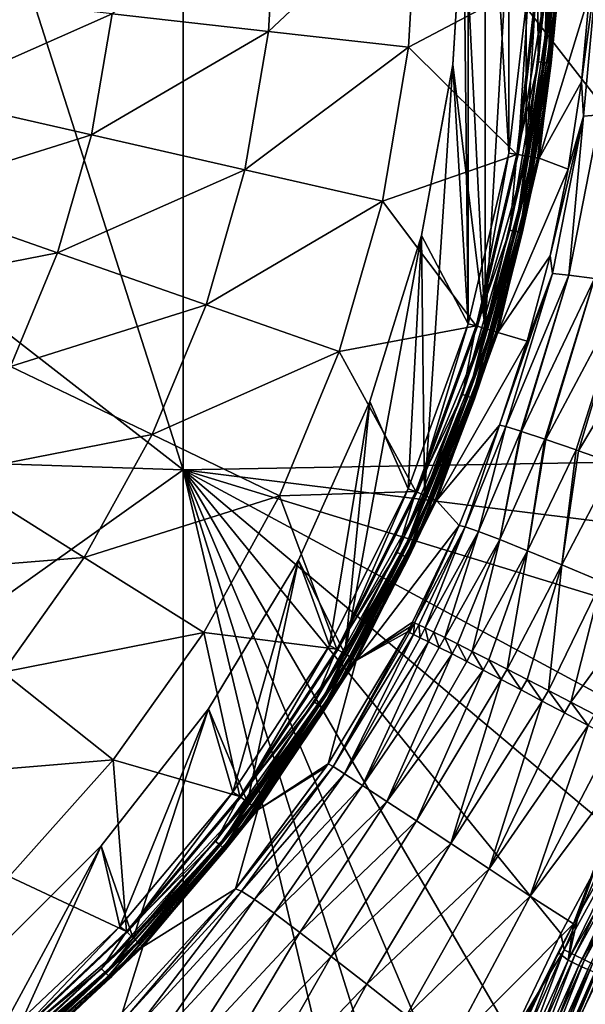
# Model space of a CAD drawing. Header units: metres. Extents: x -109 to 109, y -144 to 54.
# Tile 103 of 150: x 16 to 25, y -44 to -28. Entities that reach past the tile are written whole.
import ezdxf

# ---------------------------------------------------------------- set-up
doc = ezdxf.new("R2010")
doc.units = ezdxf.units.M
doc.layers.add('solid_20062313_XXX', color=7, linetype='CONTINUOUS')

msp = doc.modelspace()

# ---------------------------------------------------------------- linework, layer by layer
at = {"layer": 'solid_20062313_XXX'}
for points in [[(23.756184, -18.795897, 44.400002), (23.756182, -33.02211, 44.400002), (23.399986, -25.909, 44.400002)], [(23.4, -25.909, 43.900002), (23.479725, -32.944206, 43.900002), (23.479706, -18.873735, 43.900002)], [(24.138111, -30.168541, 43.900002), (24.1381, -21.649399, 43.900002), (23.479706, -18.873735, 43.900002)], [(23.479725, -32.944206, 43.900002), (24.138111, -30.168541, 43.900002), (23.479706, -18.873735, 43.900002)], [(23.756184, -18.795897, 44.400002), (24.421421, -21.602345, 44.400002), (23.756182, -33.02211, 44.400002)], [(18.848169, -35.316036, -19.253569), (-0.037755, -20.625799, -19.388235), (14.15034, -20.625799, -19.350346)], [(-0.037755, -34.693718, -19.326387), (-0.037755, -20.625799, -19.388235), (18.848169, -35.316036, -19.253569)], [(18.848169, -35.316036, -19.253569), (14.15034, -20.625799, -19.350346), (18.848169, -20.625799, -19.321012)], [(37.721622, -28.166616, -19.101198), (18.848169, -20.625799, -19.321012), (28.300274, -20.625799, -19.236681)], [(30.106276, -35.117786, -19.151081), (18.848169, -35.316036, -19.253569), (18.848169, -20.625799, -19.321012)], [(31.335484, -33.727722, -19.148777), (30.106276, -35.117786, -19.151081), (18.848169, -20.625799, -19.321012)], [(32.62524, -32.399139, -19.143496), (31.335484, -33.727722, -19.148777), (18.848169, -20.625799, -19.321012)], [(33.972187, -31.135134, -19.135323), (32.62524, -32.399139, -19.143496), (18.848169, -20.625799, -19.321012)], [(35.3713, -29.939558, -19.124369), (33.972187, -31.135134, -19.135323), (18.848169, -20.625799, -19.321012)], [(37.721622, -28.166616, -19.101198), (35.3713, -29.939558, -19.124369), (18.848169, -20.625799, -19.321012)], [(24.421421, -21.602345, 44.400002), (24.421419, -30.215662, 44.400002), (23.756182, -33.02211, 44.400002)], [(24.421421, -21.602345, 44.400002), (24.756279, -24.467052, 44.400002), (24.421419, -30.215662, 44.400002)], [(24.138111, -30.168541, 43.900002), (24.469524, -27.335163, 43.900002), (24.1381, -21.649399, 43.900002)], [(24.756279, -24.467052, 44.400002), (24.756277, -27.350954, 44.400002), (24.421419, -30.215662, 44.400002)], [(17.694225, -27.90266, 65.219986), (20.232994, -28.188711, 63.046638), (20.361019, -25.909, 63.046638)], [(20.232994, -28.188711, 63.046638), (22.510189, -28.44529, 60.597317), (22.652624, -25.909, 60.597317)], [(20.361019, -25.909, 63.046638), (20.232994, -28.188711, 63.046638), (22.652624, -25.909, 60.597317)], [(22.652624, -25.909, 60.597317), (22.510189, -28.44529, 60.597317), (24.600473, -27.341814, 57.917698)], [(23.4, -25.909, 43.900002), (23.229288, -28.730103, 43.900002), (23.479725, -32.944206, 43.900002)], [(23.229395, -28.729431, 44.400002), (23.229288, -28.730103, 43.900002), (23.4, -25.909, 43.900002)], [(23.399986, -25.909, 44.400002), (23.229395, -28.729431, 44.400002), (23.4, -25.909, 43.900002)], [(23.756182, -33.02211, 44.400002), (23.229395, -28.729431, 44.400002), (23.399986, -25.909, 44.400002)], [(24.620205, -28.683031, 57.664677), (24.775991, -25.909, 57.664677), (24.600473, -27.341814, 57.917698)], [(24.859377, -25.909, 57.39056), (24.775991, -25.909, 57.664677), (24.620205, -28.683031, 57.664677)], [(24.703066, -28.692368, 57.39056), (24.859377, -25.909, 57.39056), (24.620205, -28.683031, 57.664677)], [(24.703066, -28.692368, 57.39056), (24.847006, -27.356173, 57.106159), (24.859377, -25.909, 57.39056)], [(24.718632, -28.69412, 44.415329), (24.756277, -27.350954, 44.400002), (24.87504, -25.909, 44.415329)], [(24.718632, -28.69412, 44.415329), (24.87504, -25.909, 44.415329), (24.783409, -28.70142, 44.459141)], [(24.783409, -28.70142, 44.459141), (24.940229, -25.909, 44.459141), (24.826429, -28.706266, 44.524673)], [(24.87504, -25.909, 44.415329), (24.940229, -25.909, 44.459141), (24.783409, -28.70142, 44.459141)], [(24.826429, -28.706266, 44.524673), (24.983521, -25.909, 44.524673), (24.955946, -27.36252, 44.601746)], [(24.940229, -25.909, 44.459141), (24.983521, -25.909, 44.524673), (24.826429, -28.706266, 44.524673)], [(25.587803, -26.976856, 23.603809), (25.450687, -27.577162, 24.532364), (25.317099, -29.009218, 24.497475)], [(25.587803, -26.976856, 23.603809), (25.317099, -29.009218, 24.497475), (25.348886, -29.568794, 23.54101)], [(25.587803, -26.976856, 23.603809), (25.348886, -29.568794, 23.54101), (25.620672, -29.54495, 22.623116)], [(22.510189, -28.44529, 60.597317), (24.267794, -30.188063, 57.917698), (24.600473, -27.341814, 57.917698)], [(24.288389, -30.191698, 43.876331), (24.469524, -27.335163, 43.900002), (24.138111, -30.168541, 43.900002)], [(24.620205, -28.683031, 57.664677), (24.600473, -27.341814, 57.917698), (24.267794, -30.188063, 57.917698)], [(24.288389, -30.191698, 43.876331), (24.621351, -27.343031, 43.876331), (24.469524, -27.335163, 43.900002)], [(24.758867, -27.35104, 43.807476), (24.621351, -27.343031, 43.876331), (24.288389, -30.191698, 43.876331)], [(24.424046, -30.215618, 43.807476), (24.758867, -27.35104, 43.807476), (24.288389, -30.191698, 43.876331)], [(24.718632, -28.69412, 44.415329), (24.421419, -30.215662, 44.400002), (24.756277, -27.350954, 44.400002)], [(24.868942, -27.35745, 43.699963), (24.758867, -27.35104, 43.807476), (24.424046, -30.215618, 43.807476)], [(24.532633, -30.234764, 43.699963), (24.868942, -27.35745, 43.699963), (24.424046, -30.215618, 43.807476)], [(24.955946, -27.36252, 44.601746), (24.847006, -27.356173, 57.106159), (24.510994, -30.230946, 57.106159)], [(24.703066, -28.692368, 57.39056), (24.510994, -30.230946, 57.106159), (24.847006, -27.356173, 57.106159)], [(24.61846, -30.249903, 44.601746), (24.955946, -27.36252, 44.601746), (24.510994, -30.230946, 57.106159)], [(24.941133, -27.361656, 43.563995), (24.868942, -27.35745, 43.699963), (24.532633, -30.234764, 43.699963)], [(24.603848, -30.247322, 43.563995), (24.941133, -27.361656, 43.563995), (24.532633, -30.234764, 43.699963)], [(24.603848, -30.247322, 43.563995), (24.968575, -27.363253, 43.41309), (24.941133, -27.361656, 43.563995)], [(24.603848, -30.247322, 43.563995), (24.630917, -30.252094, 43.41309), (24.968575, -27.363253, 43.41309)], [(24.826429, -28.706266, 44.524673), (24.955946, -27.36252, 44.601746), (24.61846, -30.249903, 44.601746)], [(25.450687, -27.577162, 24.532364), (24.968575, -27.363253, 43.41309), (24.630917, -30.252094, 43.41309)], [(17.694225, -27.90266, 65.219986), (14.926705, -27.590836, 67.089264), (14.644544, -29.251522, 67.089264)], [(25.317099, -29.009218, 24.497475), (25.450687, -27.577162, 24.532364), (24.630917, -30.252094, 43.41309)], [(17.694225, -27.90266, 65.219986), (14.644544, -29.251522, 67.089264), (17.359749, -29.87125, 65.219986)], [(17.694225, -27.90266, 65.219986), (17.359749, -29.87125, 65.219986), (20.232994, -28.188711, 63.046638)], [(17.359749, -29.87125, 65.219986), (19.850527, -30.439753, 63.046638), (20.232994, -28.188711, 63.046638)], [(20.232994, -28.188711, 63.046638), (19.850527, -30.439753, 63.046638), (22.510189, -28.44529, 60.597317)], [(19.850527, -30.439753, 63.046638), (22.084675, -30.949682, 60.597317), (22.510189, -28.44529, 60.597317)], [(22.510189, -28.44529, 60.597317), (22.084675, -30.949682, 60.597317), (24.267794, -30.188063, 57.917698)], [(23.229395, -28.729431, 44.400002), (22.720026, -31.509029, 44.400002), (23.229288, -28.730103, 43.900002)], [(22.76972, -35.732052, 44.400002), (22.720026, -31.509029, 44.400002), (23.229395, -28.729431, 44.400002)], [(22.720026, -31.509029, 44.400002), (22.720156, -31.508415, 43.900002), (23.229288, -28.730103, 43.900002)], [(23.229288, -28.730103, 43.900002), (22.720156, -31.508415, 43.900002), (23.479725, -32.944206, 43.900002)], [(23.756182, -33.02211, 44.400002), (22.76972, -35.732052, 44.400002), (23.229395, -28.729431, 44.400002)], [(24.154804, -31.422176, 57.664677), (24.620205, -28.683031, 57.664677), (24.267794, -30.188063, 57.917698)], [(24.703066, -28.692368, 57.39056), (24.620205, -28.683031, 57.664677), (24.154804, -31.422176, 57.664677)], [(24.236099, -31.440731, 57.39056), (24.703066, -28.692368, 57.39056), (24.154804, -31.422176, 57.664677)], [(24.236099, -31.440731, 57.39056), (24.510994, -30.230946, 57.106159), (24.703066, -28.692368, 57.39056)], [(24.251371, -31.444218, 44.415329), (24.421419, -30.215662, 44.400002), (24.718632, -28.69412, 44.415329)], [(24.251371, -31.444218, 44.415329), (24.718632, -28.69412, 44.415329), (24.314924, -31.458723, 44.459141)], [(24.718632, -28.69412, 44.415329), (24.783409, -28.70142, 44.459141), (24.314924, -31.458723, 44.459141)], [(24.314924, -31.458723, 44.459141), (24.783409, -28.70142, 44.459141), (24.35713, -31.468357, 44.524673)], [(24.783409, -28.70142, 44.459141), (24.826429, -28.706266, 44.524673), (24.35713, -31.468357, 44.524673)], [(24.35713, -31.468357, 44.524673), (24.826429, -28.706266, 44.524673), (24.61846, -30.249903, 44.601746)], [(25.10302, -30.43116, 24.46402), (25.317099, -29.009218, 24.497475), (24.630917, -30.252094, 43.41309)], [(25.348886, -29.568794, 23.54101), (25.317099, -29.009218, 24.497475), (25.10302, -30.43116, 24.46402)], [(17.359749, -29.87125, 65.219986), (14.644544, -29.251522, 67.089264), (14.178218, -30.870173, 67.089264)], [(25.348886, -29.568794, 23.54101), (25.10302, -30.43116, 24.46402), (24.80921, -31.838295, 24.432619)], [(25.348886, -29.568794, 23.54101), (24.80921, -31.838295, 24.432619), (24.847939, -32.12326, 23.483608)], [(25.348886, -29.568794, 23.54101), (24.847939, -32.12326, 23.483608), (25.114843, -32.150948, 22.565096)], [(25.620672, -29.54495, 22.623116), (25.114843, -32.150948, 22.565096), (25.531523, -32.208317, 21.70537)], [(25.348886, -29.568794, 23.54101), (25.114843, -32.150948, 22.565096), (25.620672, -29.54495, 22.623116)], [(17.359749, -29.87125, 65.219986), (14.178218, -30.870173, 67.089264), (16.806963, -31.79001, 65.219986)], [(17.359749, -29.87125, 65.219986), (16.806963, -31.79001, 65.219986), (19.850527, -30.439753, 63.046638)], [(22.084675, -30.949682, 60.597317), (23.606936, -32.976448, 57.917698), (24.267794, -30.188063, 57.917698)], [(23.626968, -32.982449, 43.876331), (24.138111, -30.168541, 43.900002), (23.479725, -32.944206, 43.900002)], [(24.154804, -31.422176, 57.664677), (24.267794, -30.188063, 57.917698), (23.606936, -32.976448, 57.917698)], [(23.626968, -32.982449, 43.876331), (24.288389, -30.191698, 43.876331), (24.138111, -30.168541, 43.900002)], [(24.424046, -30.215618, 43.807476), (24.288389, -30.191698, 43.876331), (23.626968, -32.982449, 43.876331)], [(23.758932, -33.021957, 43.807476), (24.424046, -30.215618, 43.807476), (23.626968, -32.982449, 43.876331)], [(24.251371, -31.444218, 44.415329), (23.756182, -33.02211, 44.400002), (24.421419, -30.215662, 44.400002)], [(24.532633, -30.234764, 43.699963), (24.424046, -30.215618, 43.807476), (23.758932, -33.021957, 43.807476)], [(23.864561, -33.053581, 43.699963), (24.532633, -30.234764, 43.699963), (23.758932, -33.021957, 43.807476)], [(24.61846, -30.249903, 44.601746), (24.510994, -30.230946, 57.106159), (23.843513, -33.047272, 57.106159)], [(24.236099, -31.440731, 57.39056), (23.843513, -33.047272, 57.106159), (24.510994, -30.230946, 57.106159)], [(23.94805, -33.078583, 44.601746), (24.61846, -30.249903, 44.601746), (23.843513, -33.047272, 57.106159)], [(24.603848, -30.247322, 43.563995), (24.532633, -30.234764, 43.699963), (23.864561, -33.053581, 43.699963)], [(23.933836, -33.074322, 43.563995), (24.603848, -30.247322, 43.563995), (23.864561, -33.053581, 43.699963)], [(23.933836, -33.074322, 43.563995), (24.630917, -30.252094, 43.41309), (24.603848, -30.247322, 43.563995)], [(24.35713, -31.468357, 44.524673), (24.61846, -30.249903, 44.601746), (23.94805, -33.078583, 44.601746)], [(23.933836, -33.074322, 43.563995), (23.960169, -33.082203, 43.41309), (24.630917, -30.252094, 43.41309)], [(25.10302, -30.43116, 24.46402), (24.630917, -30.252094, 43.41309), (23.960169, -33.082203, 43.41309)], [(16.806963, -31.79001, 65.219986), (19.218426, -32.63382, 63.046638), (19.850527, -30.439753, 63.046638)], [(19.850527, -30.439753, 63.046638), (19.218426, -32.63382, 63.046638), (22.084675, -30.949682, 60.597317)], [(24.80921, -31.838295, 24.432619), (25.10302, -30.43116, 24.46402), (23.960169, -33.082203, 43.41309)], [(16.806963, -31.79001, 65.219986), (14.178218, -30.870173, 67.089264), (13.533593, -32.426434, 67.089264)], [(19.218426, -32.63382, 63.046638), (21.381433, -33.390686, 60.597317), (22.084675, -30.949682, 60.597317)], [(22.084675, -30.949682, 60.597317), (21.381433, -33.390686, 60.597317), (23.606936, -32.976448, 57.917698)], [(21.475166, -38.309418, 44.400002), (21.879332, -34.206852, 44.400002), (22.720026, -31.509029, 44.400002)], [(22.76972, -35.732052, 44.400002), (21.475166, -38.309418, 44.400002), (22.720026, -31.509029, 44.400002)], [(22.720156, -31.508415, 43.900002), (21.879181, -34.207294, 43.900002), (22.503439, -35.624287, 43.900002)], [(21.879332, -34.206852, 44.400002), (21.879181, -34.207294, 43.900002), (22.720156, -31.508415, 43.900002)], [(22.720026, -31.509029, 44.400002), (21.879332, -34.206852, 44.400002), (22.720156, -31.508415, 43.900002)], [(22.720156, -31.508415, 43.900002), (22.503439, -35.624287, 43.900002), (23.479725, -32.944206, 43.900002)], [(23.385645, -34.091991, 57.664677), (24.154804, -31.422176, 57.664677), (23.606936, -32.976448, 57.917698)], [(24.236099, -31.440731, 57.39056), (24.154804, -31.422176, 57.664677), (23.385645, -34.091991, 57.664677)], [(23.464352, -34.11953, 57.39056), (24.236099, -31.440731, 57.39056), (23.385645, -34.091991, 57.664677)], [(23.464352, -34.11953, 57.39056), (23.843513, -33.047272, 57.106159), (24.236099, -31.440731, 57.39056)], [(23.479136, -34.124706, 44.415329), (23.756182, -33.02211, 44.400002), (24.251371, -31.444218, 44.415329)], [(23.479136, -34.124706, 44.415329), (24.251371, -31.444218, 44.415329), (23.540667, -34.146236, 44.459141)], [(24.251371, -31.444218, 44.415329), (24.314924, -31.458723, 44.459141), (23.540667, -34.146236, 44.459141)], [(23.540667, -34.146236, 44.459141), (24.314924, -31.458723, 44.459141), (23.581528, -34.160534, 44.524673)], [(24.314924, -31.458723, 44.459141), (24.35713, -31.468357, 44.524673), (23.581528, -34.160534, 44.524673)], [(23.581528, -34.160534, 44.524673), (24.35713, -31.468357, 44.524673), (23.94805, -33.078583, 44.601746)], [(16.806963, -31.79001, 65.219986), (13.533593, -32.426434, 67.089264), (16.04282, -33.634815, 65.219986)], [(16.806963, -31.79001, 65.219986), (16.04282, -33.634815, 65.219986), (19.218426, -32.63382, 63.046638)], [(24.43675, -33.225883, 24.404099), (24.80921, -31.838295, 24.432619), (23.960169, -33.082203, 43.41309)], [(24.847939, -32.12326, 23.483608), (24.80921, -31.838295, 24.432619), (24.43675, -33.225883, 24.404099)], [(24.847939, -32.12326, 23.483608), (24.43675, -33.225883, 24.404099), (23.987055, -34.589199, 24.37937)], [(24.088434, -34.613186, 23.44459), (24.847939, -32.12326, 23.483608), (23.987055, -34.589199, 24.37937)], [(24.088434, -34.613186, 23.44459), (24.090033, -34.613647, 23.43619), (24.847939, -32.12326, 23.483608)], [(24.847939, -32.12326, 23.483608), (24.090033, -34.613647, 23.43619), (25.114843, -32.150948, 22.565096)], [(24.090033, -34.613647, 23.43619), (24.335455, -34.690231, 22.540314), (25.114843, -32.150948, 22.565096)], [(24.335455, -34.690231, 22.540314), (24.343868, -34.692959, 22.517164), (25.114843, -32.150948, 22.565096)], [(25.114843, -32.150948, 22.565096), (24.343868, -34.692959, 22.517164), (25.531523, -32.208317, 21.70537)], [(24.343868, -34.692959, 22.517164), (24.721146, -34.818165, 21.692055), (25.531523, -32.208317, 21.70537)], [(24.721146, -34.818165, 21.692055), (24.740934, -34.824841, 21.656773), (25.531523, -32.208317, 21.70537)], [(25.531523, -32.208317, 21.70537), (24.740934, -34.824841, 21.656773), (26.08709, -32.288326, 20.929615)], [(24.740934, -34.824841, 21.656773), (25.234625, -34.993374, 20.92374), (26.08709, -32.288326, 20.929615)], [(25.234625, -34.993374, 20.92374), (25.26964, -35.005444, 20.880125), (26.08709, -32.288326, 20.929615)], [(26.08709, -32.288326, 20.929615), (25.26964, -35.005444, 20.880125), (26.719687, -32.57449, 20.256794)], [(16.04282, -33.634815, 65.219986), (18.344645, -34.743317, 63.046638), (19.218426, -32.63382, 63.046638)], [(19.218426, -32.63382, 63.046638), (18.344645, -34.743317, 63.046638), (21.381433, -33.390686, 60.597317)], [(25.26964, -35.005444, 20.880125), (25.861408, -35.210922, 20.257044), (26.719687, -32.57449, 20.256794)], [(22.646034, -35.677547, 43.876331), (23.479725, -32.944206, 43.900002), (22.503439, -35.624287, 43.900002)], [(22.646034, -35.677547, 43.876331), (23.626968, -32.982449, 43.876331), (23.479725, -32.944206, 43.900002)], [(21.381433, -33.390686, 60.597317), (22.626835, -35.669258, 57.917698), (23.606936, -32.976448, 57.917698)], [(23.385645, -34.091991, 57.664677), (23.606936, -32.976448, 57.917698), (22.626835, -35.669258, 57.917698)], [(23.758932, -33.021957, 43.807476), (23.626968, -32.982449, 43.876331), (22.646034, -35.677547, 43.876331)], [(22.772518, -35.732105, 43.807476), (23.758932, -33.021957, 43.807476), (22.646034, -35.677547, 43.876331)], [(23.479136, -34.124706, 44.415329), (22.76972, -35.732052, 44.400002), (23.756182, -33.02211, 44.400002)], [(23.864561, -33.053581, 43.699963), (23.758932, -33.021957, 43.807476), (22.772518, -35.732105, 43.807476)], [(22.873762, -35.77578, 43.699963), (23.864561, -33.053581, 43.699963), (22.772518, -35.732105, 43.807476)], [(23.94805, -33.078583, 44.601746), (23.843513, -33.047272, 57.106159), (22.853588, -35.767067, 57.106159)], [(23.464352, -34.11953, 57.39056), (22.853588, -35.767067, 57.106159), (23.843513, -33.047272, 57.106159)], [(22.953783, -35.810303, 44.601746), (23.94805, -33.078583, 44.601746), (22.853588, -35.767067, 57.106159)], [(23.933836, -33.074322, 43.563995), (23.864561, -33.053581, 43.699963), (22.873762, -35.77578, 43.699963)], [(22.940161, -35.80442, 43.563995), (23.933836, -33.074322, 43.563995), (22.873762, -35.77578, 43.699963)], [(22.940161, -35.80442, 43.563995), (23.960169, -33.082203, 43.41309), (23.933836, -33.074322, 43.563995)], [(22.940161, -35.80442, 43.563995), (22.965401, -35.815308, 43.41309), (23.960169, -33.082203, 43.41309)], [(23.581528, -34.160534, 44.524673), (23.94805, -33.078583, 44.601746), (22.953783, -35.810303, 44.601746)], [(24.43675, -33.225883, 24.404099), (23.960169, -33.082203, 43.41309), (22.965401, -35.815308, 43.41309)], [(23.987055, -34.589199, 24.37937), (24.43675, -33.225883, 24.404099), (22.965401, -35.815308, 43.41309)], [(18.344645, -34.743317, 63.046638), (20.409309, -35.737606, 60.597317), (21.381433, -33.390686, 60.597317)], [(21.381433, -33.390686, 60.597317), (20.409309, -35.737606, 60.597317), (22.626835, -35.669258, 57.917698)], [(16.04282, -33.634815, 65.219986), (15.076929, -35.382462, 65.219986), (18.344645, -34.743317, 63.046638)], [(22.322397, -36.658901, 57.664677), (23.385645, -34.091991, 57.664677), (22.626835, -35.669258, 57.917698)], [(23.464352, -34.11953, 57.39056), (23.385645, -34.091991, 57.664677), (22.322397, -36.658901, 57.664677)], [(21.879181, -34.207294, 43.900002), (20.719612, -36.783596, 43.900002), (21.222231, -38.173134, 43.900002)], [(20.719683, -36.78347, 44.400002), (20.719612, -36.783596, 43.900002), (21.879181, -34.207294, 43.900002)], [(21.879332, -34.206852, 44.400002), (20.719683, -36.78347, 44.400002), (21.879181, -34.207294, 43.900002)], [(21.475166, -38.309418, 44.400002), (20.719683, -36.78347, 44.400002), (21.879332, -34.206852, 44.400002)], [(21.879181, -34.207294, 43.900002), (21.222231, -38.173134, 43.900002), (22.503439, -35.624287, 43.900002)], [(22.397524, -36.69508, 57.39056), (23.464352, -34.11953, 57.39056), (22.322397, -36.658901, 57.664677)], [(22.397524, -36.69508, 57.39056), (22.853588, -35.767067, 57.106159), (23.464352, -34.11953, 57.39056)], [(22.411638, -36.701878, 44.415329), (22.76972, -35.732052, 44.400002), (23.479136, -34.124706, 44.415329)], [(22.411638, -36.701878, 44.415329), (23.479136, -34.124706, 44.415329), (22.470369, -36.73016, 44.459141)], [(23.479136, -34.124706, 44.415329), (23.540667, -34.146236, 44.459141), (22.470369, -36.73016, 44.459141)], [(22.470369, -36.73016, 44.459141), (23.540667, -34.146236, 44.459141), (22.509373, -36.748943, 44.524673)], [(23.540667, -34.146236, 44.459141), (23.581528, -34.160534, 44.524673), (22.509373, -36.748943, 44.524673)], [(22.509373, -36.748943, 44.524673), (23.581528, -34.160534, 44.524673), (22.953783, -35.810303, 44.601746)], [(-0.037755, -48.760548, -19.140852), (-0.037755, -34.693718, -19.326387), (18.848169, -35.316036, -19.253569)], [(23.332115, -36.223812, 24.335699), (23.987055, -34.589199, 24.37937), (22.965401, -35.815308, 43.41309)], [(23.426208, -36.243088, 23.451111), (23.987055, -34.589199, 24.37937), (23.332115, -36.223812, 24.335699)], [(23.426208, -36.243088, 23.451111), (24.088434, -34.613186, 23.44459), (23.987055, -34.589199, 24.37937)], [(23.647144, -36.318985, 22.592703), (24.088434, -34.613186, 23.44459), (23.426208, -36.243088, 23.451111)], [(23.647144, -36.318985, 22.592703), (24.090033, -34.613647, 23.43619), (24.088434, -34.613186, 23.44459)], [(23.647144, -36.318985, 22.592703), (24.335455, -34.690231, 22.540314), (24.090033, -34.613647, 23.43619)], [(23.989344, -36.449608, 21.781981), (24.335455, -34.690231, 22.540314), (23.647144, -36.318985, 22.592703)], [(23.989344, -36.449608, 21.781981), (24.343868, -34.692959, 22.517164), (24.335455, -34.690231, 22.540314)], [(23.989344, -36.449608, 21.781981), (24.721146, -34.818165, 21.692055), (24.343868, -34.692959, 22.517164)], [(15.076929, -35.382462, 65.219986), (17.240168, -36.741714, 63.046638), (18.344645, -34.743317, 63.046638)], [(18.344645, -34.743317, 63.046638), (17.240168, -36.741714, 63.046638), (20.409309, -35.737606, 60.597317)], [(24.444174, -36.631657, 21.0394), (24.721146, -34.818165, 21.692055), (23.989344, -36.449608, 21.781981)], [(24.444174, -36.631657, 21.0394), (24.740934, -34.824841, 21.656773), (24.721146, -34.818165, 21.692055)], [(24.444174, -36.631657, 21.0394), (25.234625, -34.993374, 20.92374), (24.740934, -34.824841, 21.656773)], [(25.000153, -36.860538, 20.383705), (25.234625, -34.993374, 20.92374), (24.444174, -36.631657, 21.0394)], [(25.000153, -36.860538, 20.383705), (25.26964, -35.005444, 20.880125), (25.234625, -34.993374, 20.92374)], [(25.000153, -36.860538, 20.383705), (25.861408, -35.210922, 20.257044), (25.26964, -35.005444, 20.880125)], [(30.106276, -35.117786, -19.151081), (28.94075, -36.566078, -19.15033), (18.848169, -35.316036, -19.253569)], [(25.643251, -37.130474, 19.831442), (25.861408, -35.210922, 20.257044), (25.000153, -36.860538, 20.383705)], [(-0.037755, -48.760548, -19.140852), (18.848169, -35.316036, -19.253569), (18.848169, -50.005032, -19.051249)], [(22.265446, -49.750408, -19.029314), (18.848169, -50.005032, -19.051249), (18.848169, -35.316036, -19.253569)], [(22.82671, -47.97356, -19.055887), (22.265446, -49.750408, -19.029314), (18.848169, -35.316036, -19.253569)], [(23.46756, -46.230934, -19.079115), (22.82671, -47.97356, -19.055887), (18.848169, -35.316036, -19.253569)], [(24.18721, -44.523624, -19.099041), (23.46756, -46.230934, -19.079115), (18.848169, -35.316036, -19.253569)], [(24.985235, -42.852112, -19.115711), (24.18721, -44.523624, -19.099041), (18.848169, -35.316036, -19.253569)], [(25.8615, -41.216942, -19.129162), (24.985235, -42.852112, -19.115711), (18.848169, -35.316036, -19.253569)], [(26.814508, -39.621216, -19.139406), (25.8615, -41.216942, -19.129162), (18.848169, -35.316036, -19.253569)], [(27.842123, -38.068977, -19.146454), (26.814508, -39.621216, -19.139406), (18.848169, -35.316036, -19.253569)], [(28.94075, -36.566078, -19.15033), (27.842123, -38.068977, -19.146454), (18.848169, -35.316036, -19.253569)], [(15.076929, -35.382462, 65.219986), (13.921437, -37.010975, 65.219986), (17.240168, -36.741714, 63.046638)], [(20.409309, -35.737606, 60.597317), (21.340746, -38.230068, 57.917698), (22.626835, -35.669258, 57.917698)], [(21.35885, -38.24054, 43.876331), (22.503439, -35.624287, 43.900002), (21.222231, -38.173134, 43.900002)], [(22.322397, -36.658901, 57.664677), (22.626835, -35.669258, 57.917698), (21.340746, -38.230068, 57.917698)], [(21.35885, -38.24054, 43.876331), (22.646034, -35.677547, 43.876331), (22.503439, -35.624287, 43.900002)], [(22.772518, -35.732105, 43.807476), (22.646034, -35.677547, 43.876331), (21.35885, -38.24054, 43.876331)], [(17.240168, -36.741714, 63.046638), (19.180525, -37.960922, 60.597317), (20.409309, -35.737606, 60.597317)], [(20.409309, -35.737606, 60.597317), (19.180525, -37.960922, 60.597317), (21.340746, -38.230068, 57.917698)], [(21.478146, -38.309414, 43.807476), (22.772518, -35.732105, 43.807476), (21.35885, -38.24054, 43.876331)], [(22.411638, -36.701878, 44.415329), (21.475166, -38.309418, 44.400002), (22.76972, -35.732052, 44.400002)], [(22.873762, -35.77578, 43.699963), (22.772518, -35.732105, 43.807476), (21.478146, -38.309414, 43.807476)], [(21.573635, -38.364544, 43.699963), (22.873762, -35.77578, 43.699963), (21.478146, -38.309414, 43.807476)], [(22.953783, -35.810303, 44.601746), (22.853588, -35.767067, 57.106159), (21.554613, -38.353546, 57.106159)], [(22.397524, -36.69508, 57.39056), (21.554613, -38.353546, 57.106159), (22.853588, -35.767067, 57.106159)], [(21.649105, -38.408127, 44.601746), (22.953783, -35.810303, 44.601746), (21.554613, -38.353546, 57.106159)], [(22.940161, -35.80442, 43.563995), (22.873762, -35.77578, 43.699963), (21.573635, -38.364544, 43.699963)], [(21.636259, -38.4007, 43.563995), (22.940161, -35.80442, 43.563995), (21.573635, -38.364544, 43.699963)], [(21.636259, -38.4007, 43.563995), (22.965401, -35.815308, 43.41309), (22.940161, -35.80442, 43.563995)], [(21.636259, -38.4007, 43.563995), (21.660065, -38.414448, 43.41309), (22.965401, -35.815308, 43.41309)], [(22.509373, -36.748943, 44.524673), (22.953783, -35.810303, 44.601746), (21.649105, -38.408127, 44.601746)], [(23.332115, -36.223812, 24.335699), (22.965401, -35.815308, 43.41309), (21.660065, -38.414448, 43.41309)], [(22.575413, -37.791084, 24.298082), (23.332115, -36.223812, 24.335699), (21.660065, -38.414448, 43.41309)], [(22.607265, -37.802731, 23.814875), (23.332115, -36.223812, 24.335699), (22.575413, -37.791084, 24.298082)], [(23.426208, -36.243088, 23.451111), (23.332115, -36.223812, 24.335699), (22.607265, -37.802731, 23.814875)], [(23.426208, -36.243088, 23.451111), (22.607265, -37.802731, 23.814875), (22.675945, -37.833797, 23.336378)], [(23.426208, -36.243088, 23.451111), (22.675945, -37.833797, 23.336378), (22.780937, -37.884052, 22.866173)], [(23.647144, -36.318985, 22.592703), (23.426208, -36.243088, 23.451111), (22.780937, -37.884052, 22.866173)], [(23.647144, -36.318985, 22.592703), (22.780937, -37.884052, 22.866173), (22.921459, -37.953121, 22.40778)], [(23.647144, -36.318985, 22.592703), (22.921459, -37.953121, 22.40778), (23.096455, -38.040485, 21.964628)], [(23.989344, -36.449608, 21.781981), (23.647144, -36.318985, 22.592703), (23.096455, -38.040485, 21.964628)], [(23.989344, -36.449608, 21.781981), (23.096455, -38.040485, 21.964628), (23.304619, -38.145493, 21.540031)], [(23.989344, -36.449608, 21.781981), (23.304619, -38.145493, 21.540031), (23.54439, -38.267357, 21.137167)], [(24.444174, -36.631657, 21.0394), (23.989344, -36.449608, 21.781981), (23.54439, -38.267357, 21.137167)], [(24.444174, -36.631657, 21.0394), (23.54439, -38.267357, 21.137167), (23.813978, -38.405163, 20.75905)], [(24.444174, -36.631657, 21.0394), (23.813978, -38.405163, 20.75905), (24.111364, -38.557888, 20.40851)], [(25.000153, -36.860538, 20.383705), (24.444174, -36.631657, 21.0394), (24.111364, -38.557888, 20.40851)], [(13.921437, -37.010975, 65.219986), (15.918886, -38.603889, 63.046638), (17.240168, -36.741714, 63.046638)], [(17.240168, -36.741714, 63.046638), (15.918886, -38.603889, 63.046638), (19.180525, -37.960922, 60.597317)], [(20.719612, -36.783596, 43.900002), (19.257885, -39.201641, 43.900002), (19.65357, -40.555798, 43.900002)], [(19.257887, -39.201614, 44.400002), (19.257885, -39.201641, 43.900002), (20.719612, -36.783596, 43.900002)], [(20.719683, -36.78347, 44.400002), (19.257887, -39.201614, 44.400002), (20.719612, -36.783596, 43.900002)], [(19.890089, -40.719025, 44.400002), (19.257887, -39.201614, 44.400002), (20.719683, -36.78347, 44.400002)], [(20.719612, -36.783596, 43.900002), (19.65357, -40.555798, 43.900002), (21.222231, -38.173134, 43.900002)], [(21.475166, -38.309418, 44.400002), (19.890089, -40.719025, 44.400002), (20.719683, -36.78347, 44.400002)], [(20.978432, -39.090622, 57.664677), (22.322397, -36.658901, 57.664677), (21.340746, -38.230068, 57.917698)], [(22.397524, -36.69508, 57.39056), (22.322397, -36.658901, 57.664677), (20.978432, -39.090622, 57.664677)], [(21.049036, -39.134987, 57.39056), (22.397524, -36.69508, 57.39056), (20.978432, -39.090622, 57.664677)], [(21.049036, -39.134987, 57.39056), (21.554613, -38.353546, 57.106159), (22.397524, -36.69508, 57.39056)], [(21.0623, -39.143318, 44.415329), (21.475166, -38.309418, 44.400002), (22.411638, -36.701878, 44.415329)], [(21.0623, -39.143318, 44.415329), (22.411638, -36.701878, 44.415329), (21.117495, -39.178001, 44.459141)], [(22.411638, -36.701878, 44.415329), (22.470369, -36.73016, 44.459141), (21.117495, -39.178001, 44.459141)], [(21.117495, -39.178001, 44.459141), (22.470369, -36.73016, 44.459141), (21.15415, -39.201035, 44.524673)], [(22.470369, -36.73016, 44.459141), (22.509373, -36.748943, 44.524673), (21.15415, -39.201035, 44.524673)], [(21.15415, -39.201035, 44.524673), (22.509373, -36.748943, 44.524673), (21.649105, -38.408127, 44.601746)], [(25.000153, -36.860538, 20.383705), (24.111364, -38.557888, 20.40851), (24.434322, -38.72438, 20.088169)], [(25.000153, -36.860538, 20.383705), (24.434322, -38.72438, 20.088169), (24.780437, -38.9034, 19.800425)], [(25.643251, -37.130474, 19.831442), (25.000153, -36.860538, 20.383705), (24.780437, -38.9034, 19.800425)], [(25.643251, -37.130474, 19.831442), (24.780437, -38.9034, 19.800425), (25.147121, -39.093605, 19.54743)], [(26.357239, -37.434654, 19.396549), (25.643251, -37.130474, 19.831442), (25.147121, -39.093605, 19.54743)], [(26.357239, -37.434654, 19.396549), (25.147121, -39.093605, 19.54743), (25.531626, -39.293575, 19.331076)], [(22.533209, -37.870983, 24.297058), (22.575413, -37.791084, 24.298082), (21.660065, -38.414448, 43.41309)], [(22.490736, -37.950706, 24.296047), (22.533209, -37.870983, 24.297058), (21.660065, -38.414448, 43.41309)], [(22.522367, -37.96265, 23.81361), (22.533209, -37.870983, 24.297058), (22.490736, -37.950706, 24.296047)], [(22.522367, -37.96265, 23.81361), (22.575413, -37.791084, 24.298082), (22.533209, -37.870983, 24.297058)], [(22.522367, -37.96265, 23.81361), (22.607265, -37.802731, 23.814875), (22.575413, -37.791084, 24.298082)], [(22.522367, -37.96265, 23.81361), (22.59057, -37.994213, 23.335865), (22.607265, -37.802731, 23.814875)], [(22.59057, -37.994213, 23.335865), (22.675945, -37.833797, 23.336378), (22.607265, -37.802731, 23.814875)], [(22.59057, -37.994213, 23.335865), (22.694836, -38.045158, 22.866373), (22.675945, -37.833797, 23.336378)], [(22.694836, -38.045158, 22.866373), (22.780937, -37.884052, 22.866173), (22.675945, -37.833797, 23.336378)], [(22.694836, -38.045158, 22.866373), (22.834387, -38.115105, 22.40864), (22.780937, -37.884052, 22.866173)], [(22.834387, -38.115105, 22.40864), (22.921459, -37.953121, 22.40778), (22.780937, -37.884052, 22.866173)], [(15.918886, -38.603889, 63.046638), (17.710535, -40.032681, 60.597317), (19.180525, -37.960922, 60.597317)], [(19.180525, -37.960922, 60.597317), (17.710535, -40.032681, 60.597317), (19.766058, -40.624271, 57.917698)], [(19.180525, -37.960922, 60.597317), (19.766058, -40.624271, 57.917698), (21.340746, -38.230068, 57.917698)], [(21.203524, -40.096149, 24.274511), (22.490736, -37.950706, 24.296047), (21.660065, -38.414448, 43.41309)], [(21.281473, -40.141403, 23.410412), (22.490736, -37.950706, 24.296047), (21.203524, -40.096149, 24.274511)], [(21.281473, -40.141403, 23.410412), (22.522367, -37.96265, 23.81361), (22.490736, -37.950706, 24.296047)], [(21.281473, -40.141403, 23.410412), (22.59057, -37.994213, 23.335865), (22.522367, -37.96265, 23.81361)], [(21.469519, -40.260143, 22.571211), (22.59057, -37.994213, 23.335865), (21.281473, -40.141403, 23.410412)], [(21.469519, -40.260143, 22.571211), (22.694836, -38.045158, 22.866373), (22.59057, -37.994213, 23.335865)], [(21.469519, -40.260143, 22.571211), (22.834387, -38.115105, 22.40864), (22.694836, -38.045158, 22.866373)], [(22.834387, -38.115105, 22.40864), (23.008183, -38.203533, 21.966074), (22.921459, -37.953121, 22.40778)], [(23.008183, -38.203533, 21.966074), (23.096455, -38.040485, 21.964628), (22.921459, -37.953121, 22.40778)], [(23.008183, -38.203533, 21.966074), (23.214928, -38.309784, 21.541981), (23.096455, -38.040485, 21.964628)], [(23.214928, -38.309784, 21.541981), (23.304619, -38.145493, 21.540031), (23.096455, -38.040485, 21.964628)], [(19.782825, -40.636768, 43.876331), (21.222231, -38.173134, 43.900002), (19.65357, -40.555798, 43.900002)], [(20.978432, -39.090622, 57.664677), (21.340746, -38.230068, 57.917698), (19.766058, -40.624271, 57.917698)], [(19.782825, -40.636768, 43.876331), (21.35885, -38.24054, 43.876331), (21.222231, -38.173134, 43.900002)], [(21.478146, -38.309414, 43.807476), (21.35885, -38.24054, 43.876331), (19.782825, -40.636768, 43.876331)], [(21.762991, -40.449768, 21.776457), (22.834387, -38.115105, 22.40864), (21.469519, -40.260143, 22.571211)], [(21.762991, -40.449768, 21.776457), (23.008183, -38.203533, 21.966074), (22.834387, -38.115105, 22.40864)], [(21.762991, -40.449768, 21.776457), (23.214928, -38.309784, 21.541981), (23.008183, -38.203533, 21.966074)], [(23.214928, -38.309784, 21.541981), (23.453079, -38.433064, 21.139519), (23.304619, -38.145493, 21.540031)], [(23.453079, -38.433064, 21.139519), (23.54439, -38.267357, 21.137167), (23.304619, -38.145493, 21.540031)], [(19.893318, -40.719028, 43.807476), (21.478146, -38.309414, 43.807476), (19.782825, -40.636768, 43.876331)], [(21.0623, -39.143318, 44.415329), (19.890089, -40.719025, 44.400002), (21.475166, -38.309418, 44.400002)], [(21.573635, -38.364544, 43.699963), (21.478146, -38.309414, 43.807476), (19.893318, -40.719028, 43.807476)], [(19.981762, -40.78487, 43.699963), (21.573635, -38.364544, 43.699963), (19.893318, -40.719028, 43.807476)], [(21.649105, -38.408127, 44.601746), (21.554613, -38.353546, 57.106159), (19.964142, -40.77174, 57.106159)], [(21.049036, -39.134987, 57.39056), (19.964142, -40.77174, 57.106159), (21.554613, -38.353546, 57.106159)], [(20.051661, -40.836922, 44.601746), (21.649105, -38.408127, 44.601746), (19.964142, -40.77174, 57.106159)], [(21.636259, -38.4007, 43.563995), (21.573635, -38.364544, 43.699963), (19.981762, -40.78487, 43.699963)], [(20.039764, -40.828053, 43.563995), (21.636259, -38.4007, 43.563995), (19.981762, -40.78487, 43.699963)], [(20.039764, -40.828053, 43.563995), (21.660065, -38.414448, 43.41309), (21.636259, -38.4007, 43.563995)], [(21.15415, -39.201035, 44.524673), (21.649105, -38.408127, 44.601746), (20.051661, -40.836922, 44.601746)], [(22.154839, -40.705727, 21.045252), (23.214928, -38.309784, 21.541981), (21.762991, -40.449768, 21.776457)], [(22.154839, -40.705727, 21.045252), (23.453079, -38.433064, 21.139519), (23.214928, -38.309784, 21.541981)], [(23.453079, -38.433064, 21.139519), (23.720861, -38.572453, 20.761694), (23.54439, -38.267357, 21.137167)], [(23.720861, -38.572453, 20.761694), (23.813978, -38.405163, 20.75905), (23.54439, -38.267357, 21.137167)], [(23.720861, -38.572453, 20.761694), (24.016275, -38.726913, 20.411322), (23.813978, -38.405163, 20.75905)], [(24.016275, -38.726913, 20.411322), (24.111364, -38.557888, 20.40851), (23.813978, -38.405163, 20.75905)], [(20.039764, -40.828053, 43.563995), (20.061813, -40.844467, 43.41309), (21.660065, -38.414448, 43.41309)], [(21.203524, -40.096149, 24.274511), (21.660065, -38.414448, 43.41309), (20.061813, -40.844467, 43.41309)], [(22.154839, -40.705727, 21.045252), (23.720861, -38.572453, 20.761694), (23.453079, -38.433064, 21.139519)], [(22.635643, -41.021858, 20.395168), (23.720861, -38.572453, 20.761694), (22.154839, -40.705727, 21.045252)], [(22.635643, -41.021858, 20.395168), (24.016275, -38.726913, 20.411322), (23.720861, -38.572453, 20.761694)], [(24.016275, -38.726913, 20.411322), (24.337122, -38.89529, 20.091015), (24.111364, -38.557888, 20.40851)], [(24.337122, -38.89529, 20.091015), (24.434322, -38.72438, 20.088169), (24.111364, -38.557888, 20.40851)], [(15.918886, -38.603889, 63.046638), (14.397415, -40.306416, 63.046638), (17.710535, -40.032681, 60.597317)], [(23.193848, -41.390575, 19.841833), (24.016275, -38.726913, 20.411322), (22.635643, -41.021858, 20.395168)], [(23.193848, -41.390575, 19.841833), (24.337122, -38.89529, 20.091015), (24.016275, -38.726913, 20.411322)], [(24.337122, -38.89529, 20.091015), (24.681004, -39.076328, 19.803165), (24.434322, -38.72438, 20.088169)], [(24.681004, -39.076328, 19.803165), (24.780437, -38.9034, 19.800425), (24.434322, -38.72438, 20.088169)], [(23.193848, -41.390575, 19.841833), (24.681004, -39.076328, 19.803165), (24.337122, -38.89529, 20.091015)], [(24.681004, -39.076328, 19.803165), (25.045359, -39.268681, 19.549915), (24.780437, -38.9034, 19.800425)], [(25.045359, -39.268681, 19.549915), (25.147121, -39.093605, 19.54743), (24.780437, -38.9034, 19.800425)], [(19.257885, -39.201641, 43.900002), (17.514917, -41.426338, 43.900002), (17.819046, -42.739723, 43.900002)], [(17.515079, -41.426147, 44.400002), (17.514917, -41.426338, 43.900002), (19.257885, -39.201641, 43.900002)], [(19.257887, -39.201614, 44.400002), (17.515079, -41.426147, 44.400002), (19.257885, -39.201641, 43.900002)], [(18.036177, -42.928074, 44.400002), (17.515079, -41.426147, 44.400002), (19.257887, -39.201614, 44.400002)], [(19.257885, -39.201641, 43.900002), (17.819046, -42.739723, 43.900002), (19.65357, -40.555798, 43.900002)], [(19.890089, -40.719025, 44.400002), (18.036177, -42.928074, 44.400002), (19.257887, -39.201614, 44.400002)], [(19.370649, -41.356579, 57.664677), (20.978432, -39.090622, 57.664677), (19.766058, -40.624271, 57.917698)], [(21.049036, -39.134987, 57.39056), (20.978432, -39.090622, 57.664677), (19.370649, -41.356579, 57.664677)], [(19.435843, -41.408569, 57.39056), (21.049036, -39.134987, 57.39056), (19.370649, -41.356579, 57.664677)], [(19.435843, -41.408569, 57.39056), (19.964142, -40.77174, 57.106159), (21.049036, -39.134987, 57.39056)], [(19.44809, -41.418335, 44.415329), (19.890089, -40.719025, 44.400002), (21.0623, -39.143318, 44.415329)], [(19.44809, -41.418335, 44.415329), (21.0623, -39.143318, 44.415329), (19.499056, -41.458977, 44.459141)], [(21.0623, -39.143318, 44.415329), (21.117495, -39.178001, 44.459141), (19.499056, -41.458977, 44.459141)], [(19.499056, -41.458977, 44.459141), (21.117495, -39.178001, 44.459141), (19.532902, -41.48597, 44.524673)], [(21.117495, -39.178001, 44.459141), (21.15415, -39.201035, 44.524673), (19.532902, -41.48597, 44.524673)], [(19.532902, -41.48597, 44.524673), (21.15415, -39.201035, 44.524673), (20.051661, -40.836922, 44.601746)], [(23.816038, -41.803009, 19.398544), (24.681004, -39.076328, 19.803165), (23.193848, -41.390575, 19.841833)], [(23.816038, -41.803009, 19.398544), (25.045359, -39.268681, 19.549915), (24.681004, -39.076328, 19.803165)], [(25.045359, -39.268681, 19.549915), (25.427467, -39.470909, 19.333158), (25.147121, -39.093605, 19.54743)], [(25.427467, -39.470909, 19.333158), (25.531626, -39.293575, 19.331076), (25.147121, -39.093605, 19.54743)], [(23.816038, -41.803009, 19.398544), (25.427467, -39.470909, 19.333158), (25.045359, -39.268681, 19.549915)], [(24.487257, -42.249249, 19.075956), (25.427467, -39.470909, 19.333158), (23.816038, -41.803009, 19.398544)], [(24.487257, -42.249249, 19.075956), (25.824482, -39.681507, 19.154507), (25.427467, -39.470909, 19.333158)], [(24.487257, -42.249249, 19.075956), (26.233442, -39.898907, 19.015297), (25.824482, -39.681507, 19.154507)], [(24.487257, -42.249249, 19.075956), (25.187698, -42.69849, 18.883904), (26.233442, -39.898907, 19.015297)], [(26.233442, -39.898907, 19.015297), (25.187698, -42.69849, 18.883904), (25.271124, -42.543423, 18.887585)], [(26.233442, -39.898907, 19.015297), (25.271124, -42.543423, 18.887585), (26.651295, -40.121479, 18.916563)], [(14.397415, -40.306416, 63.046638), (16.017824, -41.926823, 60.597317), (17.710535, -40.032681, 60.597317)], [(17.710535, -40.032681, 60.597317), (16.017824, -41.926823, 60.597317), (17.924051, -42.819489, 57.917698)], [(17.710535, -40.032681, 60.597317), (17.924051, -42.819489, 57.917698), (19.766058, -40.624271, 57.917698)], [(19.696619, -42.125549, 24.223177), (21.203524, -40.096149, 24.274511), (21.166065, -40.152, 24.273991)], [(21.281473, -40.141403, 23.410412), (21.203524, -40.096149, 24.274511), (19.696619, -42.125549, 24.223177)], [(21.281473, -40.141403, 23.410412), (19.696619, -42.125549, 24.223177), (19.793325, -42.164978, 23.308395)], [(19.696619, -42.125549, 24.223177), (21.166065, -40.152, 24.273991), (20.061813, -40.844467, 43.41309)], [(21.469519, -40.260143, 22.571211), (21.281473, -40.141403, 23.410412), (19.793325, -42.164978, 23.308395)], [(21.166065, -40.152, 24.273991), (21.203524, -40.096149, 24.274511), (20.061813, -40.844467, 43.41309)], [(26.651295, -40.121479, 18.916563), (25.271124, -42.543423, 18.887585), (25.104307, -43.289539, 18.817818)], [(26.822523, -40.226307, 18.85906), (26.651295, -40.121479, 18.916563), (25.104307, -43.289539, 18.817818)], [(21.469519, -40.260143, 22.571211), (19.793325, -42.164978, 23.308395), (20.004215, -42.2995, 22.42231)], [(21.762991, -40.449768, 21.776457), (21.469519, -40.260143, 22.571211), (20.004215, -42.2995, 22.42231)], [(25.035917, -43.120106, -19.096064), (25.8615, -41.216942, -19.129162), (26.634329, -40.207542, -19.120613)], [(25.035917, -43.120106, -19.096064), (26.634329, -40.207542, -19.120613), (25.210388, -43.206017, -19.032928)], [(26.822523, -40.226307, 18.85906), (25.104307, -43.289539, 18.817818), (25.27734, -43.372303, 18.715258)], [(26.634329, -40.207542, -19.120613), (26.801611, -40.308113, -19.059711), (25.210388, -43.206017, -19.032928)], [(25.210388, -43.206017, -19.032928), (26.801611, -40.308113, -19.059711), (25.36779, -43.282974, -18.92753)], [(26.977827, -40.321411, 18.756832), (26.822523, -40.226307, 18.85906), (25.27734, -43.372303, 18.715258)], [(26.977827, -40.321411, 18.756832), (25.27734, -43.372303, 18.715258), (25.423874, -43.440495, 18.569702)], [(26.801611, -40.308113, -19.059711), (26.952974, -40.398705, -18.956326), (25.36779, -43.282974, -18.92753)], [(21.762991, -40.449768, 21.776457), (20.004215, -42.2995, 22.42231), (20.323616, -42.525505, 21.588869)], [(22.154839, -40.705727, 21.045252), (21.762991, -40.449768, 21.776457), (20.323616, -42.525505, 21.588869)], [(25.36779, -43.282974, -18.92753), (26.952974, -40.398705, -18.956326), (25.500011, -43.346981, -18.785309)], [(17.939272, -42.833832, 43.876331), (19.65357, -40.555798, 43.900002), (17.819046, -42.739723, 43.900002)], [(19.370649, -41.356579, 57.664677), (19.766058, -40.624271, 57.917698), (17.924051, -42.819489, 57.917698)], [(17.939272, -42.833832, 43.876331), (19.782825, -40.636768, 43.876331), (19.65357, -40.555798, 43.900002)], [(19.893318, -40.719028, 43.807476), (19.782825, -40.636768, 43.876331), (17.939272, -42.833832, 43.876331)], [(18.039467, -42.92836, 43.807476), (19.893318, -40.719028, 43.807476), (17.939272, -42.833832, 43.876331)], [(19.44809, -41.418335, 44.415329), (18.036177, -42.928074, 44.400002), (19.890089, -40.719025, 44.400002)], [(19.981762, -40.78487, 43.699963), (19.893318, -40.719028, 43.807476), (18.039467, -42.92836, 43.807476)], [(18.119669, -43.004025, 43.699963), (19.981762, -40.78487, 43.699963), (18.039467, -42.92836, 43.807476)], [(20.051661, -40.836922, 44.601746), (19.964142, -40.77174, 57.106159), (18.103678, -42.988956, 57.106159)], [(19.435843, -41.408569, 57.39056), (18.103678, -42.988956, 57.106159), (19.964142, -40.77174, 57.106159)], [(20.039764, -40.828053, 43.563995), (19.981762, -40.78487, 43.699963), (18.119669, -43.004025, 43.699963)], [(22.154839, -40.705727, 21.045252), (20.323616, -42.525505, 21.588869), (20.742893, -42.83688, 20.830601)], [(22.635643, -41.021858, 20.395168), (22.154839, -40.705727, 21.045252), (20.742893, -42.83688, 20.830601)], [(18.18305, -43.063843, 44.601746), (20.051661, -40.836922, 44.601746), (18.103678, -42.988956, 57.106159)], [(18.172268, -43.05365, 43.563995), (20.039764, -40.828053, 43.563995), (18.119669, -43.004025, 43.699963)], [(18.172268, -43.05365, 43.563995), (20.061813, -40.844467, 43.41309), (20.039764, -40.828053, 43.563995)], [(18.172268, -43.05365, 43.563995), (18.192261, -43.072514, 43.41309), (20.061813, -40.844467, 43.41309)], [(19.532902, -41.48597, 44.524673), (20.051661, -40.836922, 44.601746), (18.18305, -43.063843, 44.601746)], [(19.696619, -42.125549, 24.223177), (20.061813, -40.844467, 43.41309), (18.192261, -43.072514, 43.41309)], [(22.635643, -41.021858, 20.395168), (20.742893, -42.83688, 20.830601), (21.250715, -43.225212, 20.168005)], [(23.193848, -41.390575, 19.841833), (22.635643, -41.021858, 20.395168), (21.250715, -43.225212, 20.168005)], [(25.035917, -43.120106, -19.096064), (24.985235, -42.852112, -19.115711), (25.8615, -41.216942, -19.129162)], [(17.515079, -41.426147, 44.400002), (15.517008, -43.424191, 44.400002), (17.514917, -41.426338, 43.900002)], [(15.938105, -44.907154, 44.400002), (15.517008, -43.424191, 44.400002), (17.515079, -41.426147, 44.400002)], [(15.517008, -43.424191, 44.400002), (15.517338, -43.423916, 43.900002), (17.514917, -41.426338, 43.900002)], [(17.514917, -41.426338, 43.900002), (15.517338, -43.423916, 43.900002), (15.742606, -44.696293, 43.900002)], [(17.514917, -41.426338, 43.900002), (15.742606, -44.696293, 43.900002), (17.819046, -42.739723, 43.900002)], [(18.036177, -42.928074, 44.400002), (15.938105, -44.907154, 44.400002), (17.515079, -41.426147, 44.400002)], [(17.519272, -43.428272, 57.664677), (19.370649, -41.356579, 57.664677), (17.924051, -42.819489, 57.917698)], [(19.435843, -41.408569, 57.39056), (19.370649, -41.356579, 57.664677), (17.519272, -43.428272, 57.664677)], [(17.578234, -43.487232, 57.39056), (19.435843, -41.408569, 57.39056), (17.519272, -43.428272, 57.664677)], [(17.578234, -43.487232, 57.39056), (18.103678, -42.988956, 57.106159), (19.435843, -41.408569, 57.39056)], [(17.58931, -43.49831, 44.415329), (18.036177, -42.928074, 44.400002), (19.44809, -41.418335, 44.415329)], [(17.58931, -43.49831, 44.415329), (19.44809, -41.418335, 44.415329), (17.635405, -43.544403, 44.459141)], [(19.44809, -41.418335, 44.415329), (19.499056, -41.458977, 44.459141), (17.635405, -43.544403, 44.459141)], [(23.193848, -41.390575, 19.841833), (21.250715, -43.225212, 20.168005), (21.833355, -43.68, 19.618992)], [(23.816038, -41.803009, 19.398544), (23.193848, -41.390575, 19.841833), (21.833355, -43.68, 19.618992)], [(17.635405, -43.544403, 44.459141), (19.499056, -41.458977, 44.459141), (17.666016, -43.575016, 44.524673)], [(19.499056, -41.458977, 44.459141), (19.532902, -41.48597, 44.524673), (17.666016, -43.575016, 44.524673)], [(17.666016, -43.575016, 44.524673), (19.532902, -41.48597, 44.524673), (18.18305, -43.063843, 44.601746)], [(16.017824, -41.926823, 60.597317), (15.839665, -44.786003, 57.917698), (17.924051, -42.819489, 57.917698)], [(23.816038, -41.803009, 19.398544), (21.833355, -43.68, 19.618992), (22.475063, -44.188953, 19.1984)], [(24.487257, -42.249249, 19.075956), (23.816038, -41.803009, 19.398544), (22.475063, -44.188953, 19.1984)], [(17.862703, -44.130215, 24.106731), (19.696619, -42.125549, 24.223177), (18.192261, -43.072514, 43.41309)], [(17.951544, -44.178539, 23.206997), (19.696619, -42.125549, 24.223177), (17.862703, -44.130215, 24.106731)], [(17.951544, -44.178539, 23.206997), (19.793325, -42.164978, 23.308395), (19.696619, -42.125549, 24.223177)], [(18.141121, -44.329243, 22.335108), (19.793325, -42.164978, 23.308395), (17.951544, -44.178539, 23.206997)], [(18.141121, -44.329243, 22.335108), (20.004215, -42.2995, 22.42231), (19.793325, -42.164978, 23.308395)], [(24.487257, -42.249249, 19.075956), (22.475063, -44.188953, 19.1984), (23.158493, -44.738312, 18.917603)], [(24.487257, -42.249249, 19.075956), (23.158493, -44.738312, 18.917603), (25.187698, -42.69849, 18.883904)], [(18.425732, -44.579155, 21.51329), (20.004215, -42.2995, 22.42231), (18.141121, -44.329243, 22.335108)], [(18.425732, -44.579155, 21.51329), (20.323616, -42.525505, 21.588869), (20.004215, -42.2995, 22.42231)], [(18.797945, -44.921753, 20.763004), (20.323616, -42.525505, 21.588869), (18.425732, -44.579155, 21.51329)], [(18.797945, -44.921753, 20.763004), (20.742893, -42.83688, 20.830601), (20.323616, -42.525505, 21.588869)], [(25.271124, -42.543423, 18.887585), (25.187698, -42.69849, 18.883904), (25.104307, -43.289539, 18.817818)], [(23.158493, -44.738312, 18.917603), (23.865152, -45.313255, 18.78413), (25.187698, -42.69849, 18.883904)], [(25.187698, -42.69849, 18.883904), (23.865152, -45.313255, 18.78413), (24.940807, -43.16433, 18.871416)], [(25.187698, -42.69849, 18.883904), (24.940807, -43.16433, 18.871416), (25.104307, -43.289539, 18.817818)], [(15.85312, -44.802013, 43.876331), (17.819046, -42.739723, 43.900002), (15.742606, -44.696293, 43.900002)], [(17.519272, -43.428272, 57.664677), (17.924051, -42.819489, 57.917698), (15.839665, -44.786003, 57.917698)], [(15.85312, -44.802013, 43.876331), (17.939272, -42.833832, 43.876331), (17.819046, -42.739723, 43.900002)], [(18.039467, -42.92836, 43.807476), (17.939272, -42.833832, 43.876331), (15.85312, -44.802013, 43.876331)], [(19.248041, -45.348083, 20.10384), (20.742893, -42.83688, 20.830601), (18.797945, -44.921753, 20.763004)], [(19.248041, -45.348083, 20.10384), (21.250715, -43.225212, 20.168005), (20.742893, -42.83688, 20.830601)], [(25.035917, -43.120106, -19.096064), (24.18721, -44.523624, -19.099041), (24.985235, -42.852112, -19.115711)], [(15.941664, -44.907536, 43.807476), (18.039467, -42.92836, 43.807476), (15.85312, -44.802013, 43.876331)], [(17.58931, -43.49831, 44.415329), (15.938105, -44.907154, 44.400002), (18.036177, -42.928074, 44.400002)], [(18.119669, -43.004025, 43.699963), (18.039467, -42.92836, 43.807476), (15.941664, -44.907536, 43.807476)], [(16.012539, -44.992001, 43.699963), (18.119669, -43.004025, 43.699963), (15.941664, -44.907536, 43.807476)], [(18.18305, -43.063843, 44.601746), (18.103678, -42.988956, 57.106159), (15.998404, -44.975178, 57.106159)], [(17.578234, -43.487232, 57.39056), (15.998404, -44.975178, 57.106159), (18.103678, -42.988956, 57.106159)], [(18.172268, -43.05365, 43.563995), (18.119669, -43.004025, 43.699963), (16.012539, -44.992001, 43.699963)], [(16.059021, -45.047394, 43.563995), (18.172268, -43.05365, 43.563995), (16.012539, -44.992001, 43.699963)], [(16.059021, -45.047394, 43.563995), (18.192261, -43.072514, 43.41309), (18.172268, -43.05365, 43.563995)], [(16.068546, -45.058773, 44.601746), (18.18305, -43.063843, 44.601746), (15.998404, -44.975178, 57.106159)], [(16.059021, -45.047394, 43.563995), (16.076689, -45.068455, 43.41309), (18.192261, -43.072514, 43.41309)], [(17.666016, -43.575016, 44.524673), (18.18305, -43.063843, 44.601746), (16.068546, -45.058773, 44.601746)], [(17.862703, -44.130215, 24.106731), (18.192261, -43.072514, 43.41309), (16.076689, -45.068455, 43.41309)], [(24.940807, -43.16433, 18.871416), (23.865152, -45.313255, 18.78413), (23.419437, -46.417694, 18.717234)], [(23.638218, -46.487385, 18.675114), (24.940807, -43.16433, 18.871416), (23.419437, -46.417694, 18.717234)], [(23.638218, -46.487385, 18.675114), (25.104307, -43.289539, 18.817818), (24.940807, -43.16433, 18.871416)], [(23.686075, -46.155087, -19.061121), (24.18721, -44.523624, -19.099041), (25.035917, -43.120106, -19.096064)], [(23.686075, -46.155087, -19.061121), (25.035917, -43.120106, -19.096064), (23.866541, -46.225788, -18.996004)], [(25.035917, -43.120106, -19.096064), (25.210388, -43.206017, -19.032928), (23.866541, -46.225788, -18.996004)], [(23.866541, -46.225788, -18.996004), (25.210388, -43.206017, -19.032928), (24.028894, -46.288719, -18.888823)], [(25.210388, -43.206017, -19.032928), (25.36779, -43.282974, -18.92753), (24.028894, -46.288719, -18.888823)], [(25.410727, -45.370388, -15.581018), (24.994926, -44.833561, -18.402559), (25.777733, -43.195988, -18.424374)], [(25.600302, -43.394588, -18.613604), (25.777733, -43.195988, -18.424374), (24.994926, -44.833561, -18.402559)], [(19.764269, -45.847023, 19.553009), (21.250715, -43.225212, 20.168005), (19.248041, -45.348083, 20.10384)], [(19.764269, -45.847023, 19.553009), (21.833355, -43.68, 19.618992), (21.250715, -43.225212, 20.168005)], [(23.638218, -46.487385, 18.675114), (23.835669, -46.558212, 18.575394), (25.104307, -43.289539, 18.817818)], [(23.835669, -46.558212, 18.575394), (25.27734, -43.372303, 18.715258), (25.104307, -43.289539, 18.817818)], [(23.835669, -46.558212, 18.575394), (24.003941, -46.614277, 18.425436), (25.27734, -43.372303, 18.715258)], [(24.003941, -46.614277, 18.425436), (25.423874, -43.440495, 18.569702), (25.27734, -43.372303, 18.715258)], [(24.028894, -46.288719, -18.888823), (25.36779, -43.282974, -18.92753), (24.164766, -46.340611, -18.745111)], [(25.36779, -43.282974, -18.92753), (25.500011, -43.346981, -18.785309), (24.164766, -46.340611, -18.745111)], [(24.164766, -46.340611, -18.745111), (25.500011, -43.346981, -18.785309), (24.267204, -46.378628, -18.572287)], [(25.500011, -43.346981, -18.785309), (25.600302, -43.394588, -18.613604), (24.267204, -46.378628, -18.572287)], [(15.447577, -45.279648, 57.664677), (17.519272, -43.428272, 57.664677), (15.839665, -44.786003, 57.917698)], [(17.578234, -43.487232, 57.39056), (17.519272, -43.428272, 57.664677), (15.447577, -45.279648, 57.664677)], [(15.499568, -45.344845, 57.39056), (17.578234, -43.487232, 57.39056), (15.447577, -45.279648, 57.664677)], [(15.499568, -45.344845, 57.39056), (15.998404, -44.975178, 57.106159), (17.578234, -43.487232, 57.39056)], [(15.509335, -45.35709, 44.415329), (15.938105, -44.907154, 44.400002), (17.58931, -43.49831, 44.415329)], [(15.509335, -45.35709, 44.415329), (17.58931, -43.49831, 44.415329), (15.549978, -45.408054, 44.459141)], [(17.58931, -43.49831, 44.415329), (17.635405, -43.544403, 44.459141), (15.549978, -45.408054, 44.459141)], [(24.003941, -46.614277, 18.425436), (24.13183, -46.651848, 18.235228), (25.423874, -43.440495, 18.569702)], [(24.13183, -46.651848, 18.235228), (25.535351, -43.490131, 18.389654), (25.423874, -43.440495, 18.569702)], [(24.13183, -46.651848, 18.235228), (24.210848, -46.668373, 18.017435), (25.535351, -43.490131, 18.389654)], [(25.535351, -43.490131, 18.389654), (24.210848, -46.668373, 18.017435), (25.578602, -43.572144, 18.183653)], [(24.267204, -46.378628, -18.572287), (25.600302, -43.394588, -18.613604), (24.994926, -44.833561, -18.402559)], [(15.549978, -45.408054, 44.459141), (17.635405, -43.544403, 44.459141), (15.57697, -45.441902, 44.524673)], [(17.635405, -43.544403, 44.459141), (17.666016, -43.575016, 44.524673), (15.57697, -45.441902, 44.524673)], [(15.57697, -45.441902, 44.524673), (17.666016, -43.575016, 44.524673), (16.068546, -45.058773, 44.601746)], [(20.333147, -46.405537, 19.124895), (21.833355, -43.68, 19.618992), (19.764269, -45.847023, 19.553009)], [(20.333147, -46.405537, 19.124895), (22.475063, -44.188953, 19.1984), (21.833355, -43.68, 19.618992)], [(25.393562, -46.114262, 13.602571), (25.578602, -43.572144, 18.183653), (24.210848, -46.668373, 18.017435)]]:
    msp.add_3dface(points, dxfattribs=at)

doc.saveas('drawing.dxf')
